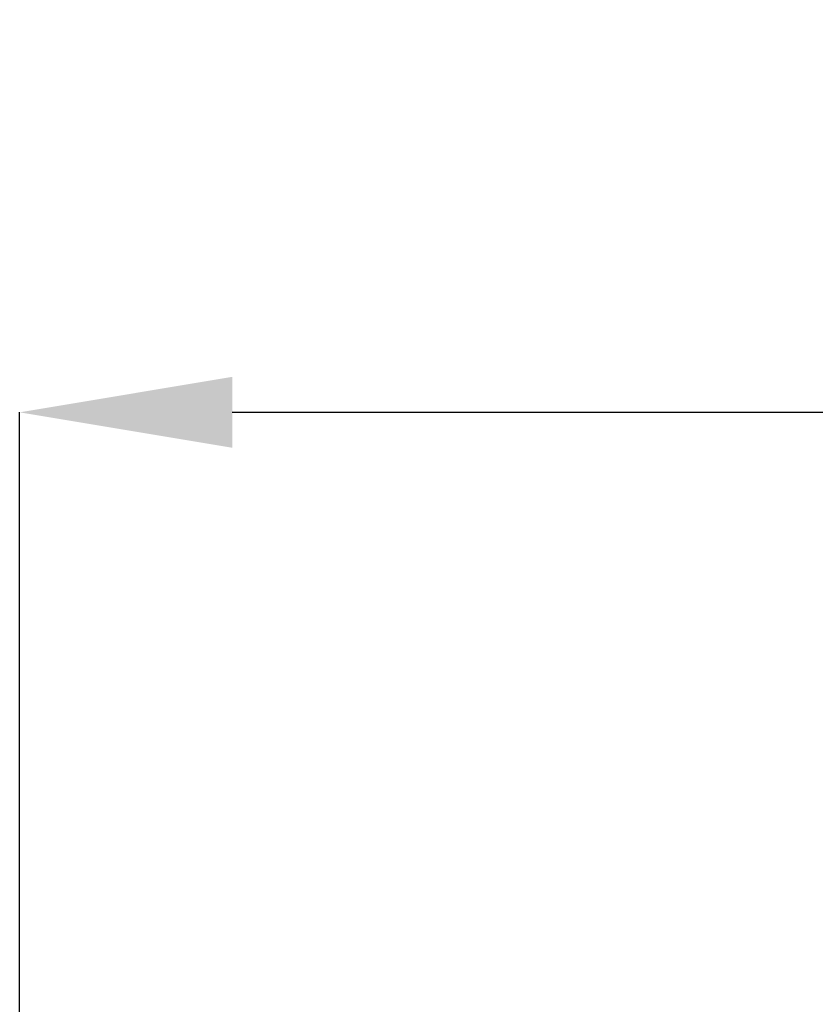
# Model space of a CAD drawing. Header units: millimetres. Extents: x 2 to 1120, y -2 to 861.
# Tile 29 of 226: x 313 to 330, y 154 to 175. Entities that reach past the tile are written whole.
import ezdxf

# ---------------------------------------------------------------- set-up
doc = ezdxf.new("R2010")
doc.units = ezdxf.units.MM
doc.header["$PDSIZE"] = -1
doc.styles.add('SLDTEXTSTYLE0', font='meiryo.ttc', dxfattribs={"width": 0.605})
doc.dimstyles.new('SLDDIMSTYLE1', dxfattribs={"dimtxt": 5.650301, "dimasz": 4.572, "dimexe": 0, "dimexo": 0.0625, "dimgap": 1.412575, "dimtad": 0, "dimtih": 1, "dimtoh": 1, "dimdec": 1, "dimlfac": 3, "dimrnd": 1e-09, "dimzin": 12, "dimdsep": 46, "dimtxsty": 'SLDTEXTSTYLE0', "dimsah": 1, "dimcen": 0.09, "dimadec": 0, "dimazin": 3, "dimtfac": 1, "dimtofl": 0, "dimtmove": 0, "dimatfit": 3, "dimfxl": 1, "dimfrac": 2, "dimtolj": 1, "dimtzin": 12, "dimarcsym": 0})

# ---------------------------------------------------------------- blocks, each defined once
blk = doc.blocks.new('*D41')
at = {"color": 0, "linetype": 'Continuous', "lineweight": -2}
for p, q in [((313.161, 146.583), (313.161, 166.364)), ((317.733, 166.364), (394.283, 166.364)), ((490.142, 166.364), (413.592, 166.364)), ((494.714, 146.583), (494.714, 166.364))]:
    blk.add_line(p, q, dxfattribs=at)
at = {"color": 0}
for points in [[(317.733, 167.126), (317.733, 165.602), (313.161, 166.364)], [(490.142, 165.602), (490.142, 167.126), (494.714, 166.364)]]:
    blk.add_solid(points, dxfattribs=at)
at = {"layer": 'Defpoints', "color": 0}
for p in [(494.714, 166.364), (313.161, 146.521), (494.714, 146.521)]:
    blk.add_point(p, dxfattribs=at)
at = {"color": 0, "lineweight": 18, "insert": (403.938, 174.804), "char_height": 5.6503, "attachment_point": 2, "style": 'SLDTEXTSTYLE0'}
blk.add_mtext('\\A1;544.7\\P(21.44)', dxfattribs=at)

msp = doc.modelspace()

# ---------------------------------------------------------------- dimensions: what is measured, and where the dimension line sits
at = {"color": 7, "linetype": 'Continuous', "lineweight": 18}
dim = msp.add_linear_dim(base=(494.7139, 166.3638), p1=(313.1615, 146.5209), p2=(494.7139, 146.5209), text='<>\\P(21.44)', dimstyle='SLDDIMSTYLE1', dxfattribs=at)
dim.commit()
dim.dimension.update_dxf_attribs({"geometry": '*D41', "text_midpoint": (403.9377, 166.3638), "dimtype": 160})

doc.saveas('drawing.dxf')
